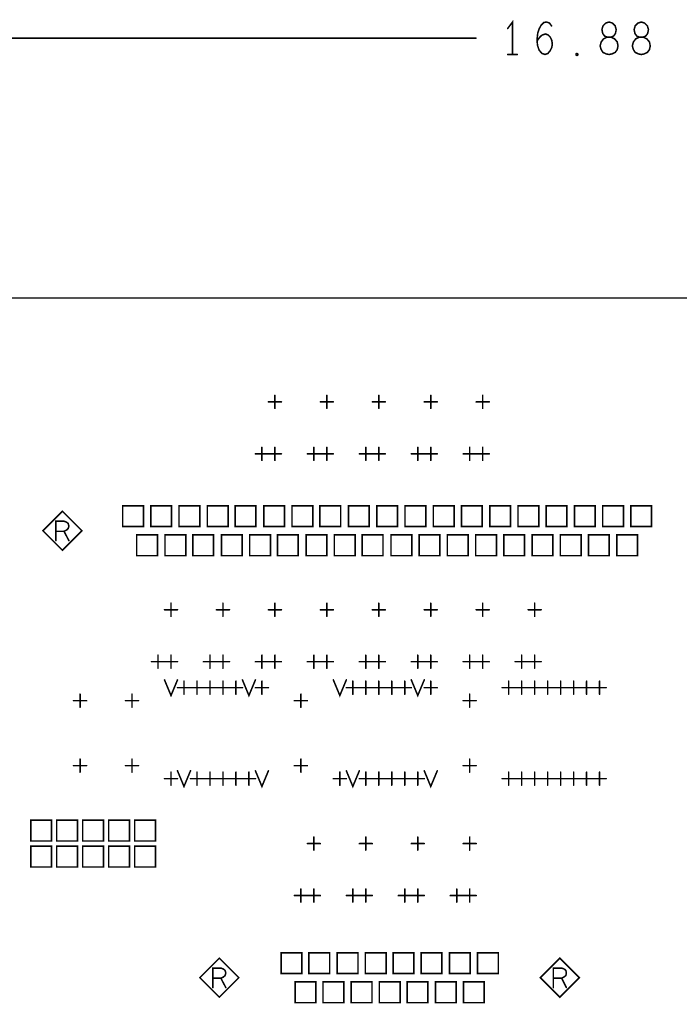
# Model space of a CAD drawing. Extents: x 28 to 61, y 24.9 to 46.
# Tile 8 of 51: x 35.2 to 37.7, y 30.2 to 34. Entities that reach past the tile are written whole.
import ezdxf

# ---------------------------------------------------------------- set-up
doc = ezdxf.new("R2010")
doc.units = 0
doc.layers.add('1', color=2, linetype='CONTINUOUS')

msp = doc.modelspace()

# ---------------------------------------------------------------- linework, layer by layer
at = {"layer": '1', "const_width": 0.006}
for points in [[(37.055, 33.852), (37.055, 33.977), (37.036, 33.952)], [(37.149, 33.904), (37.16, 33.919), (37.169, 33.927), (37.182, 33.931), (37.192, 33.927), (37.2, 33.919), (37.206, 33.906), (37.208, 33.892), (37.206, 33.879), (37.2, 33.867), (37.191, 33.856), (37.18, 33.852), (37.168, 33.856), (37.157, 33.869), (37.151, 33.887), (37.149, 33.908), (37.152, 33.935), (37.157, 33.95), (37.165, 33.965), (37.175, 33.975), (37.186, 33.977), (37.197, 33.973), (37.205, 33.962)], [(37.427, 33.852), (37.437, 33.854), (37.45, 33.86), (37.458, 33.871), (37.461, 33.885), (37.458, 33.9), (37.448, 33.912), (37.434, 33.919), (37.419, 33.919), (37.409, 33.923), (37.402, 33.933), (37.399, 33.948), (37.403, 33.962), (37.414, 33.973), (37.427, 33.977), (37.439, 33.973), (37.45, 33.962), (37.454, 33.948), (37.451, 33.933), (37.444, 33.923), (37.434, 33.919), (37.419, 33.919), (37.405, 33.912), (37.396, 33.9), (37.392, 33.885), (37.396, 33.871), (37.403, 33.86), (37.416, 33.854), (37.427, 33.852)], [(37.551, 33.852), (37.561, 33.854), (37.574, 33.86), (37.582, 33.871), (37.585, 33.885), (37.582, 33.9), (37.572, 33.912), (37.558, 33.919), (37.543, 33.919), (37.533, 33.923), (37.526, 33.933), (37.523, 33.948), (37.527, 33.962), (37.538, 33.973), (37.551, 33.977), (37.563, 33.973), (37.574, 33.962), (37.578, 33.948), (37.575, 33.933), (37.568, 33.923), (37.558, 33.919), (37.543, 33.919), (37.529, 33.912), (37.52, 33.9), (37.516, 33.885), (37.52, 33.871), (37.527, 33.86), (37.54, 33.854), (37.551, 33.852)], [(36.914, 33.915), (29.52, 33.915)], [(37.036, 33.852), (37.073, 33.852)], [(37.303, 33.848), (37.299, 33.85), (37.299, 33.854), (37.303, 33.856), (37.306, 33.854), (37.306, 33.85), (37.303, 33.848)], [(29.49, 26.525), (29.55, 26.465), (46.37, 26.465), (46.43, 26.525), (46.43, 32.855), (46.37, 32.915), (29.55, 32.915), (29.49, 32.855), (29.49, 26.525)], [(36.115, 32.515), (36.165, 32.515)], [(36.14, 32.49), (36.14, 32.54)], [(36.315, 32.515), (36.365, 32.515)], [(36.34, 32.49), (36.34, 32.54)], [(36.515, 32.515), (36.565, 32.515)], [(36.54, 32.49), (36.54, 32.54)], [(36.715, 32.515), (36.765, 32.515)], [(36.74, 32.49), (36.74, 32.54)], [(36.915, 32.515), (36.965, 32.515)], [(36.94, 32.49), (36.94, 32.54)], [(36.09, 32.29), (36.09, 32.34)], [(36.14, 32.29), (36.14, 32.34)], [(36.29, 32.29), (36.29, 32.34)], [(36.34, 32.29), (36.34, 32.34)], [(36.49, 32.29), (36.49, 32.34)], [(36.54, 32.29), (36.54, 32.34)], [(36.69, 32.29), (36.69, 32.34)], [(36.74, 32.29), (36.74, 32.34)], [(36.89, 32.29), (36.89, 32.34)], [(36.94, 32.29), (36.94, 32.34)], [(36.065, 32.315), (36.115, 32.315)], [(36.115, 32.315), (36.165, 32.315)], [(36.265, 32.315), (36.315, 32.315)], [(36.315, 32.315), (36.365, 32.315)], [(36.465, 32.315), (36.515, 32.315)], [(36.515, 32.315), (36.565, 32.315)], [(36.665, 32.315), (36.715, 32.315)], [(36.715, 32.315), (36.765, 32.315)], [(36.865, 32.315), (36.915, 32.315)], [(36.915, 32.315), (36.965, 32.315)], [(35.397, 32.019), (35.322, 32.094), (35.247, 32.019), (35.322, 31.944), (35.397, 32.019)], [(35.554, 32.035), (35.634, 32.035), (35.634, 32.115), (35.554, 32.115), (35.554, 32.035)], [(35.662, 32.035), (35.742, 32.035), (35.742, 32.115), (35.662, 32.115), (35.662, 32.035)], [(35.771, 32.035), (35.851, 32.035), (35.851, 32.115), (35.771, 32.115), (35.771, 32.035)], [(35.88, 32.035), (35.96, 32.035), (35.96, 32.115), (35.88, 32.115), (35.88, 32.035)], [(35.987, 32.035), (36.067, 32.035), (36.067, 32.115), (35.987, 32.115), (35.987, 32.035)], [(36.097, 32.035), (36.177, 32.035), (36.177, 32.115), (36.097, 32.115), (36.097, 32.035)], [(36.206, 32.035), (36.286, 32.035), (36.286, 32.115), (36.206, 32.115), (36.206, 32.035)], [(36.313, 32.035), (36.393, 32.035), (36.393, 32.115), (36.313, 32.115), (36.313, 32.035)], [(36.423, 32.035), (36.503, 32.035), (36.503, 32.115), (36.423, 32.115), (36.423, 32.035)], [(36.532, 32.035), (36.612, 32.035), (36.612, 32.115), (36.532, 32.115), (36.532, 32.035)], [(36.641, 32.035), (36.721, 32.035), (36.721, 32.115), (36.641, 32.115), (36.641, 32.035)], [(36.75, 32.035), (36.83, 32.035), (36.83, 32.115), (36.75, 32.115), (36.75, 32.035)], [(36.858, 32.035), (36.938, 32.035), (36.938, 32.115), (36.858, 32.115), (36.858, 32.035)], [(36.967, 32.035), (37.047, 32.035), (37.047, 32.115), (36.967, 32.115), (36.967, 32.035)], [(37.076, 32.035), (37.156, 32.035), (37.156, 32.115), (37.076, 32.115), (37.076, 32.035)], [(37.184, 32.035), (37.264, 32.035), (37.264, 32.115), (37.184, 32.115), (37.184, 32.035)], [(37.293, 32.035), (37.373, 32.035), (37.373, 32.115), (37.293, 32.115), (37.293, 32.035)], [(37.402, 32.035), (37.482, 32.035), (37.482, 32.115), (37.402, 32.115), (37.402, 32.035)], [(37.51, 32.035), (37.59, 32.035), (37.59, 32.115), (37.51, 32.115), (37.51, 32.035)], [(35.297, 31.981), (35.297, 32.056), (35.328, 32.056), (35.338, 32.052), (35.344, 32.047), (35.347, 32.037), (35.344, 32.027), (35.337, 32.021), (35.328, 32.017), (35.297, 32.017)], [(35.328, 32.017), (35.347, 31.981)], [(35.608, 31.923), (35.688, 31.923), (35.688, 32.003), (35.608, 32.003), (35.608, 31.923)], [(35.717, 31.923), (35.797, 31.923), (35.797, 32.003), (35.717, 32.003), (35.717, 31.923)], [(35.824, 31.923), (35.904, 31.923), (35.904, 32.003), (35.824, 32.003), (35.824, 31.923)], [(35.934, 31.923), (36.014, 31.923), (36.014, 32.003), (35.934, 32.003), (35.934, 31.923)], [(36.043, 31.923), (36.123, 31.923), (36.123, 32.003), (36.043, 32.003), (36.043, 31.923)], [(36.15, 31.923), (36.23, 31.923), (36.23, 32.003), (36.15, 32.003), (36.15, 31.923)], [(36.26, 31.923), (36.34, 31.923), (36.34, 32.003), (36.26, 32.003), (36.26, 31.923)], [(36.369, 31.923), (36.449, 31.923), (36.449, 32.003), (36.369, 32.003), (36.369, 31.923)], [(36.476, 31.923), (36.556, 31.923), (36.556, 32.003), (36.476, 32.003), (36.476, 31.923)], [(36.587, 31.923), (36.667, 31.923), (36.667, 32.003), (36.587, 32.003), (36.587, 31.923)], [(36.695, 31.923), (36.775, 31.923), (36.775, 32.003), (36.695, 32.003), (36.695, 31.923)], [(36.804, 31.923), (36.884, 31.923), (36.884, 32.003), (36.804, 32.003), (36.804, 31.923)], [(36.913, 31.923), (36.993, 31.923), (36.993, 32.003), (36.913, 32.003), (36.913, 31.923)], [(37.021, 31.923), (37.101, 31.923), (37.101, 32.003), (37.021, 32.003), (37.021, 31.923)], [(37.13, 31.923), (37.21, 31.923), (37.21, 32.003), (37.13, 32.003), (37.13, 31.923)], [(37.239, 31.923), (37.319, 31.923), (37.319, 32.003), (37.239, 32.003), (37.239, 31.923)], [(37.347, 31.923), (37.427, 31.923), (37.427, 32.003), (37.347, 32.003), (37.347, 31.923)], [(37.456, 31.923), (37.536, 31.923), (37.536, 32.003), (37.456, 32.003), (37.456, 31.923)], [(35.715, 31.715), (35.765, 31.715)], [(35.74, 31.69), (35.74, 31.74)], [(35.915, 31.715), (35.965, 31.715)], [(35.94, 31.69), (35.94, 31.74)], [(36.115, 31.715), (36.165, 31.715)], [(36.14, 31.69), (36.14, 31.74)], [(36.315, 31.715), (36.365, 31.715)], [(36.34, 31.69), (36.34, 31.74)], [(36.515, 31.715), (36.565, 31.715)], [(36.54, 31.69), (36.54, 31.74)], [(36.715, 31.715), (36.765, 31.715)], [(36.74, 31.69), (36.74, 31.74)], [(36.915, 31.715), (36.965, 31.715)], [(36.94, 31.69), (36.94, 31.74)], [(37.115, 31.715), (37.165, 31.715)], [(37.14, 31.69), (37.14, 31.74)], [(35.69, 31.49), (35.69, 31.54)], [(35.74, 31.49), (35.74, 31.54)], [(35.89, 31.49), (35.89, 31.54)], [(35.94, 31.49), (35.94, 31.54)], [(36.09, 31.49), (36.09, 31.54)], [(36.14, 31.49), (36.14, 31.54)], [(36.29, 31.49), (36.29, 31.54)], [(36.34, 31.49), (36.34, 31.54)], [(36.49, 31.49), (36.49, 31.54)], [(36.54, 31.49), (36.54, 31.54)], [(36.69, 31.49), (36.69, 31.54)], [(36.74, 31.49), (36.74, 31.54)], [(36.89, 31.49), (36.89, 31.54)], [(36.94, 31.49), (36.94, 31.54)], [(37.09, 31.49), (37.09, 31.54)], [(37.14, 31.49), (37.14, 31.54)], [(35.665, 31.515), (35.715, 31.515)], [(35.715, 31.515), (35.765, 31.515)], [(35.865, 31.515), (35.915, 31.515)], [(35.915, 31.515), (35.965, 31.515)], [(36.065, 31.515), (36.115, 31.515)], [(36.115, 31.515), (36.165, 31.515)], [(36.265, 31.515), (36.315, 31.515)], [(36.315, 31.515), (36.365, 31.515)], [(36.465, 31.515), (36.515, 31.515)], [(36.515, 31.515), (36.565, 31.515)], [(36.665, 31.515), (36.715, 31.515)], [(36.715, 31.515), (36.765, 31.515)], [(36.865, 31.515), (36.915, 31.515)], [(36.915, 31.515), (36.965, 31.515)], [(37.065, 31.515), (37.115, 31.515)], [(37.115, 31.515), (37.165, 31.515)], [(35.715, 31.445), (35.74, 31.385), (35.765, 31.445)], [(35.765, 31.415), (35.815, 31.415)], [(35.79, 31.39), (35.79, 31.44)], [(35.815, 31.415), (35.865, 31.415)], [(35.84, 31.39), (35.84, 31.44)], [(35.865, 31.415), (35.915, 31.415)], [(35.89, 31.39), (35.89, 31.44)], [(35.915, 31.415), (35.965, 31.415)], [(35.94, 31.39), (35.94, 31.44)], [(35.965, 31.415), (36.015, 31.415)], [(35.99, 31.39), (35.99, 31.44)], [(36.015, 31.445), (36.04, 31.385), (36.065, 31.445)], [(36.065, 31.415), (36.115, 31.415)], [(36.09, 31.39), (36.09, 31.44)], [(36.365, 31.445), (36.39, 31.385), (36.415, 31.445)], [(36.415, 31.415), (36.465, 31.415)], [(36.44, 31.39), (36.44, 31.44)], [(36.465, 31.415), (36.515, 31.415)], [(36.49, 31.39), (36.49, 31.44)], [(36.515, 31.415), (36.565, 31.415)], [(36.54, 31.39), (36.54, 31.44)], [(36.565, 31.415), (36.615, 31.415)], [(36.59, 31.39), (36.59, 31.44)], [(36.615, 31.415), (36.665, 31.415)], [(36.64, 31.39), (36.64, 31.44)], [(36.665, 31.445), (36.69, 31.385), (36.715, 31.445)], [(36.715, 31.415), (36.765, 31.415)], [(36.74, 31.39), (36.74, 31.44)], [(37.015, 31.415), (37.065, 31.415)], [(37.04, 31.39), (37.04, 31.44)], [(37.065, 31.415), (37.115, 31.415)], [(37.09, 31.39), (37.09, 31.44)], [(37.115, 31.415), (37.165, 31.415)], [(37.14, 31.39), (37.14, 31.44)], [(37.165, 31.415), (37.215, 31.415)], [(37.19, 31.39), (37.19, 31.44)], [(37.215, 31.415), (37.265, 31.415)], [(37.24, 31.39), (37.24, 31.44)], [(37.265, 31.415), (37.315, 31.415)], [(37.29, 31.39), (37.29, 31.44)], [(37.315, 31.415), (37.365, 31.415)], [(37.34, 31.39), (37.34, 31.44)], [(37.365, 31.415), (37.415, 31.415)], [(37.39, 31.39), (37.39, 31.44)], [(35.39, 31.34), (35.39, 31.39)], [(35.59, 31.34), (35.59, 31.39)], [(36.24, 31.34), (36.24, 31.39)], [(36.89, 31.34), (36.89, 31.39)], [(35.365, 31.365), (35.415, 31.365)], [(35.565, 31.365), (35.615, 31.365)], [(36.215, 31.365), (36.265, 31.365)], [(36.865, 31.365), (36.915, 31.365)], [(35.365, 31.115), (35.415, 31.115)], [(35.39, 31.09), (35.39, 31.14)], [(35.565, 31.115), (35.615, 31.115)], [(35.59, 31.09), (35.59, 31.14)], [(36.215, 31.115), (36.265, 31.115)], [(36.24, 31.09), (36.24, 31.14)], [(36.865, 31.115), (36.915, 31.115)], [(36.89, 31.09), (36.89, 31.14)], [(35.74, 31.04), (35.74, 31.09)], [(35.765, 31.095), (35.79, 31.035), (35.815, 31.095)], [(35.84, 31.04), (35.84, 31.09)], [(35.89, 31.04), (35.89, 31.09)], [(35.94, 31.04), (35.94, 31.09)], [(35.99, 31.04), (35.99, 31.09)], [(36.04, 31.04), (36.04, 31.09)], [(36.065, 31.095), (36.09, 31.035), (36.115, 31.095)], [(36.39, 31.04), (36.39, 31.09)], [(36.415, 31.095), (36.44, 31.035), (36.465, 31.095)], [(36.49, 31.04), (36.49, 31.09)], [(36.54, 31.04), (36.54, 31.09)], [(36.59, 31.04), (36.59, 31.09)], [(36.64, 31.04), (36.64, 31.09)], [(36.69, 31.04), (36.69, 31.09)], [(36.715, 31.095), (36.74, 31.035), (36.765, 31.095)], [(37.04, 31.04), (37.04, 31.09)], [(37.09, 31.04), (37.09, 31.09)], [(37.14, 31.04), (37.14, 31.09)], [(37.19, 31.04), (37.19, 31.09)], [(37.24, 31.04), (37.24, 31.09)], [(37.29, 31.04), (37.29, 31.09)], [(37.34, 31.04), (37.34, 31.09)], [(37.39, 31.04), (37.39, 31.09)], [(35.715, 31.065), (35.765, 31.065)], [(35.815, 31.065), (35.865, 31.065)], [(35.865, 31.065), (35.915, 31.065)], [(35.915, 31.065), (35.965, 31.065)], [(35.965, 31.065), (36.015, 31.065)], [(36.015, 31.065), (36.065, 31.065)], [(36.365, 31.065), (36.415, 31.065)], [(36.465, 31.065), (36.515, 31.065)], [(36.515, 31.065), (36.565, 31.065)], [(36.565, 31.065), (36.615, 31.065)], [(36.615, 31.065), (36.665, 31.065)], [(36.665, 31.065), (36.715, 31.065)], [(37.015, 31.065), (37.065, 31.065)], [(37.065, 31.065), (37.115, 31.065)], [(37.115, 31.065), (37.165, 31.065)], [(37.165, 31.065), (37.215, 31.065)], [(37.215, 31.065), (37.265, 31.065)], [(37.265, 31.065), (37.315, 31.065)], [(37.315, 31.065), (37.365, 31.065)], [(37.365, 31.065), (37.415, 31.065)], [(35.2, 30.825), (35.28, 30.825), (35.28, 30.905), (35.2, 30.905), (35.2, 30.825)], [(35.3, 30.825), (35.38, 30.825), (35.38, 30.905), (35.3, 30.905), (35.3, 30.825)], [(35.4, 30.825), (35.48, 30.825), (35.48, 30.905), (35.4, 30.905), (35.4, 30.825)], [(35.5, 30.825), (35.58, 30.825), (35.58, 30.905), (35.5, 30.905), (35.5, 30.825)], [(35.6, 30.825), (35.68, 30.825), (35.68, 30.905), (35.6, 30.905), (35.6, 30.825)], [(35.2, 30.725), (35.28, 30.725), (35.28, 30.805), (35.2, 30.805), (35.2, 30.725)], [(35.3, 30.725), (35.38, 30.725), (35.38, 30.805), (35.3, 30.805), (35.3, 30.725)], [(35.4, 30.725), (35.48, 30.725), (35.48, 30.805), (35.4, 30.805), (35.4, 30.725)], [(35.5, 30.725), (35.58, 30.725), (35.58, 30.805), (35.5, 30.805), (35.5, 30.725)], [(35.6, 30.725), (35.68, 30.725), (35.68, 30.805), (35.6, 30.805), (35.6, 30.725)], [(36.265, 30.815), (36.315, 30.815)], [(36.29, 30.79), (36.29, 30.84)], [(36.465, 30.815), (36.515, 30.815)], [(36.49, 30.79), (36.49, 30.84)], [(36.665, 30.815), (36.715, 30.815)], [(36.69, 30.79), (36.69, 30.84)], [(36.865, 30.815), (36.915, 30.815)], [(36.89, 30.79), (36.89, 30.84)], [(36.24, 30.59), (36.24, 30.64)], [(36.29, 30.59), (36.29, 30.64)], [(36.44, 30.59), (36.44, 30.64)], [(36.49, 30.59), (36.49, 30.64)], [(36.64, 30.59), (36.64, 30.64)], [(36.69, 30.59), (36.69, 30.64)], [(36.84, 30.59), (36.84, 30.64)], [(36.89, 30.59), (36.89, 30.64)], [(36.215, 30.615), (36.265, 30.615)], [(36.265, 30.615), (36.315, 30.615)], [(36.415, 30.615), (36.465, 30.615)], [(36.465, 30.615), (36.515, 30.615)], [(36.615, 30.615), (36.665, 30.615)], [(36.665, 30.615), (36.715, 30.615)], [(36.815, 30.615), (36.865, 30.615)], [(36.865, 30.615), (36.915, 30.615)], [(36.164, 30.315), (36.244, 30.315), (36.244, 30.395), (36.164, 30.395), (36.164, 30.315)], [(36.271, 30.315), (36.351, 30.315), (36.351, 30.395), (36.271, 30.395), (36.271, 30.315)], [(36.38, 30.315), (36.46, 30.315), (36.46, 30.395), (36.38, 30.395), (36.38, 30.315)], [(36.488, 30.315), (36.568, 30.315), (36.568, 30.395), (36.488, 30.395), (36.488, 30.315)], [(36.595, 30.315), (36.675, 30.315), (36.675, 30.395), (36.595, 30.395), (36.595, 30.315)], [(36.703, 30.315), (36.783, 30.315), (36.783, 30.395), (36.703, 30.395), (36.703, 30.315)], [(36.812, 30.315), (36.892, 30.315), (36.892, 30.395), (36.812, 30.395), (36.812, 30.315)], [(36.92, 30.315), (37, 30.315), (37, 30.395), (36.92, 30.395), (36.92, 30.315)], [(36.001, 30.299), (35.926, 30.374), (35.851, 30.299), (35.926, 30.224), (36.001, 30.299)], [(37.312, 30.299), (37.237, 30.374), (37.162, 30.299), (37.237, 30.224), (37.312, 30.299)], [(35.901, 30.261), (35.901, 30.336), (35.932, 30.336), (35.942, 30.332), (35.948, 30.327), (35.951, 30.317), (35.948, 30.307), (35.941, 30.301), (35.932, 30.297), (35.901, 30.297)], [(37.212, 30.261), (37.212, 30.336), (37.244, 30.336), (37.254, 30.332), (37.26, 30.327), (37.262, 30.317), (37.26, 30.307), (37.252, 30.301), (37.244, 30.297), (37.212, 30.297)], [(35.932, 30.297), (35.951, 30.261)], [(36.218, 30.203), (36.298, 30.203), (36.298, 30.283), (36.218, 30.283), (36.218, 30.203)], [(36.325, 30.203), (36.405, 30.203), (36.405, 30.283), (36.325, 30.283), (36.325, 30.203)], [(36.434, 30.203), (36.514, 30.203), (36.514, 30.283), (36.434, 30.283), (36.434, 30.203)], [(36.542, 30.203), (36.622, 30.203), (36.622, 30.283), (36.542, 30.283), (36.542, 30.203)], [(36.649, 30.203), (36.729, 30.203), (36.729, 30.283), (36.649, 30.283), (36.649, 30.203)], [(36.758, 30.203), (36.838, 30.203), (36.838, 30.283), (36.758, 30.283), (36.758, 30.203)], [(36.866, 30.203), (36.946, 30.203), (36.946, 30.283), (36.866, 30.283), (36.866, 30.203)], [(37.244, 30.297), (37.262, 30.261)]]:
    msp.add_lwpolyline(points, dxfattribs=at)
at = {"layer": '1', "const_width": 0.003}
for points in [[(37.0375, 33.952, 1), (37.0345, 33.952, 1)], [(37.2065, 33.962, 1), (37.2035, 33.962, 1)], [(36.9155, 33.915, 1), (36.9125, 33.915, 1)], [(37.1505, 33.904, 1), (37.1475, 33.904, 1)], [(37.0375, 33.852, 1), (37.0345, 33.852, 1)], [(37.0565, 33.852, 1), (37.0535, 33.852, 1)], [(37.0745, 33.852, 1), (37.0715, 33.852, 1)], [(37.3045, 33.848, 1), (37.3015, 33.848, 1)], [(37.3045, 33.848, 1), (37.3015, 33.848, 1)], [(37.4285, 33.852, 1), (37.4255, 33.852, 1)], [(37.4285, 33.852, 1), (37.4255, 33.852, 1)], [(37.5525, 33.852, 1), (37.5495, 33.852, 1)], [(37.5525, 33.852, 1), (37.5495, 33.852, 1)], [(36.1165, 32.515, 1), (36.1135, 32.515, 1)], [(36.1415, 32.54, 1), (36.1385, 32.54, 1)], [(36.1665, 32.515, 1), (36.1635, 32.515, 1)], [(36.3165, 32.515, 1), (36.3135, 32.515, 1)], [(36.3415, 32.54, 1), (36.3385, 32.54, 1)], [(36.3665, 32.515, 1), (36.3635, 32.515, 1)], [(36.5165, 32.515, 1), (36.5135, 32.515, 1)], [(36.5415, 32.54, 1), (36.5385, 32.54, 1)], [(36.5665, 32.515, 1), (36.5635, 32.515, 1)], [(36.7165, 32.515, 1), (36.7135, 32.515, 1)], [(36.7415, 32.54, 1), (36.7385, 32.54, 1)], [(36.7665, 32.515, 1), (36.7635, 32.515, 1)], [(36.9165, 32.515, 1), (36.9135, 32.515, 1)], [(36.9415, 32.54, 1), (36.9385, 32.54, 1)], [(36.9665, 32.515, 1), (36.9635, 32.515, 1)], [(36.1415, 32.49, 1), (36.1385, 32.49, 1)], [(36.3415, 32.49, 1), (36.3385, 32.49, 1)], [(36.5415, 32.49, 1), (36.5385, 32.49, 1)], [(36.7415, 32.49, 1), (36.7385, 32.49, 1)], [(36.9415, 32.49, 1), (36.9385, 32.49, 1)], [(36.0915, 32.34, 1), (36.0885, 32.34, 1)], [(36.1415, 32.34, 1), (36.1385, 32.34, 1)], [(36.2915, 32.34, 1), (36.2885, 32.34, 1)], [(36.3415, 32.34, 1), (36.3385, 32.34, 1)], [(36.4915, 32.34, 1), (36.4885, 32.34, 1)], [(36.5415, 32.34, 1), (36.5385, 32.34, 1)], [(36.6915, 32.34, 1), (36.6885, 32.34, 1)], [(36.7415, 32.34, 1), (36.7385, 32.34, 1)], [(36.8915, 32.34, 1), (36.8885, 32.34, 1)], [(36.9415, 32.34, 1), (36.9385, 32.34, 1)], [(36.0665, 32.315, 1), (36.0635, 32.315, 1)], [(36.0915, 32.29, 1), (36.0885, 32.29, 1)], [(36.1165, 32.315, 1), (36.1135, 32.315, 1)], [(36.1165, 32.315, 1), (36.1135, 32.315, 1)], [(36.1415, 32.29, 1), (36.1385, 32.29, 1)], [(36.1665, 32.315, 1), (36.1635, 32.315, 1)], [(36.2665, 32.315, 1), (36.2635, 32.315, 1)], [(36.2915, 32.29, 1), (36.2885, 32.29, 1)], [(36.3165, 32.315, 1), (36.3135, 32.315, 1)], [(36.3165, 32.315, 1), (36.3135, 32.315, 1)], [(36.3415, 32.29, 1), (36.3385, 32.29, 1)], [(36.3665, 32.315, 1), (36.3635, 32.315, 1)], [(36.4665, 32.315, 1), (36.4635, 32.315, 1)], [(36.4915, 32.29, 1), (36.4885, 32.29, 1)], [(36.5165, 32.315, 1), (36.5135, 32.315, 1)], [(36.5165, 32.315, 1), (36.5135, 32.315, 1)], [(36.5415, 32.29, 1), (36.5385, 32.29, 1)], [(36.5665, 32.315, 1), (36.5635, 32.315, 1)], [(36.6665, 32.315, 1), (36.6635, 32.315, 1)], [(36.6915, 32.29, 1), (36.6885, 32.29, 1)], [(36.7165, 32.315, 1), (36.7135, 32.315, 1)], [(36.7165, 32.315, 1), (36.7135, 32.315, 1)], [(36.7415, 32.29, 1), (36.7385, 32.29, 1)], [(36.7665, 32.315, 1), (36.7635, 32.315, 1)], [(36.8665, 32.315, 1), (36.8635, 32.315, 1)], [(36.8915, 32.29, 1), (36.8885, 32.29, 1)], [(36.9165, 32.315, 1), (36.9135, 32.315, 1)], [(36.9165, 32.315, 1), (36.9135, 32.315, 1)], [(36.9415, 32.29, 1), (36.9385, 32.29, 1)], [(36.9665, 32.315, 1), (36.9635, 32.315, 1)], [(35.3985, 32.019, 1), (35.3955, 32.019, 1)], [(35.3985, 32.019, 1), (35.3955, 32.019, 1)], [(35.5555, 32.035, 1), (35.5525, 32.035, 1)], [(35.5555, 32.035, 1), (35.5525, 32.035, 1)], [(35.6635, 32.035, 1), (35.6605, 32.035, 1)], [(35.6635, 32.035, 1), (35.6605, 32.035, 1)], [(35.7725, 32.035, 1), (35.7695, 32.035, 1)], [(35.7725, 32.035, 1), (35.7695, 32.035, 1)], [(35.8815, 32.035, 1), (35.8785, 32.035, 1)], [(35.8815, 32.035, 1), (35.8785, 32.035, 1)], [(35.9885, 32.035, 1), (35.9855, 32.035, 1)], [(35.9885, 32.035, 1), (35.9855, 32.035, 1)], [(36.0985, 32.035, 1), (36.0955, 32.035, 1)], [(36.0985, 32.035, 1), (36.0955, 32.035, 1)], [(36.2075, 32.035, 1), (36.2045, 32.035, 1)], [(36.2075, 32.035, 1), (36.2045, 32.035, 1)], [(36.3145, 32.035, 1), (36.3115, 32.035, 1)], [(36.3145, 32.035, 1), (36.3115, 32.035, 1)], [(36.4245, 32.035, 1), (36.4215, 32.035, 1)], [(36.4245, 32.035, 1), (36.4215, 32.035, 1)], [(36.5335, 32.035, 1), (36.5305, 32.035, 1)], [(36.5335, 32.035, 1), (36.5305, 32.035, 1)], [(36.6425, 32.035, 1), (36.6395, 32.035, 1)], [(36.6425, 32.035, 1), (36.6395, 32.035, 1)], [(36.7515, 32.035, 1), (36.7485, 32.035, 1)], [(36.7515, 32.035, 1), (36.7485, 32.035, 1)], [(36.8595, 32.035, 1), (36.8565, 32.035, 1)], [(36.8595, 32.035, 1), (36.8565, 32.035, 1)], [(36.9685, 32.035, 1), (36.9655, 32.035, 1)], [(36.9685, 32.035, 1), (36.9655, 32.035, 1)], [(37.0775, 32.035, 1), (37.0745, 32.035, 1)], [(37.0775, 32.035, 1), (37.0745, 32.035, 1)], [(37.1855, 32.035, 1), (37.1825, 32.035, 1)], [(37.1855, 32.035, 1), (37.1825, 32.035, 1)], [(37.2945, 32.035, 1), (37.2915, 32.035, 1)], [(37.2945, 32.035, 1), (37.2915, 32.035, 1)], [(37.4035, 32.035, 1), (37.4005, 32.035, 1)], [(37.4035, 32.035, 1), (37.4005, 32.035, 1)], [(37.5115, 32.035, 1), (37.5085, 32.035, 1)], [(37.5115, 32.035, 1), (37.5085, 32.035, 1)], [(35.2985, 32.017, 1), (35.2955, 32.017, 1)], [(35.2985, 31.981, 1), (35.2955, 31.981, 1)], [(35.3295, 32.017, 1), (35.3265, 32.017, 1)], [(35.3485, 31.981, 1), (35.3455, 31.981, 1)], [(35.6095, 31.923, 1), (35.6065, 31.923, 1)], [(35.6095, 31.923, 1), (35.6065, 31.923, 1)], [(35.7185, 31.923, 1), (35.7155, 31.923, 1)], [(35.7185, 31.923, 1), (35.7155, 31.923, 1)], [(35.8255, 31.923, 1), (35.8225, 31.923, 1)], [(35.8255, 31.923, 1), (35.8225, 31.923, 1)], [(35.9355, 31.923, 1), (35.9325, 31.923, 1)], [(35.9355, 31.923, 1), (35.9325, 31.923, 1)], [(36.0445, 31.923, 1), (36.0415, 31.923, 1)], [(36.0445, 31.923, 1), (36.0415, 31.923, 1)], [(36.1515, 31.923, 1), (36.1485, 31.923, 1)], [(36.1515, 31.923, 1), (36.1485, 31.923, 1)], [(36.2615, 31.923, 1), (36.2585, 31.923, 1)], [(36.2615, 31.923, 1), (36.2585, 31.923, 1)], [(36.3705, 31.923, 1), (36.3675, 31.923, 1)], [(36.3705, 31.923, 1), (36.3675, 31.923, 1)], [(36.4775, 31.923, 1), (36.4745, 31.923, 1)], [(36.4775, 31.923, 1), (36.4745, 31.923, 1)], [(36.5885, 31.923, 1), (36.5855, 31.923, 1)], [(36.5885, 31.923, 1), (36.5855, 31.923, 1)], [(36.6965, 31.923, 1), (36.6935, 31.923, 1)], [(36.6965, 31.923, 1), (36.6935, 31.923, 1)], [(36.8055, 31.923, 1), (36.8025, 31.923, 1)], [(36.8055, 31.923, 1), (36.8025, 31.923, 1)], [(36.9145, 31.923, 1), (36.9115, 31.923, 1)], [(36.9145, 31.923, 1), (36.9115, 31.923, 1)], [(37.0225, 31.923, 1), (37.0195, 31.923, 1)], [(37.0225, 31.923, 1), (37.0195, 31.923, 1)], [(37.1315, 31.923, 1), (37.1285, 31.923, 1)], [(37.1315, 31.923, 1), (37.1285, 31.923, 1)], [(37.2405, 31.923, 1), (37.2375, 31.923, 1)], [(37.2405, 31.923, 1), (37.2375, 31.923, 1)], [(37.3485, 31.923, 1), (37.3455, 31.923, 1)], [(37.3485, 31.923, 1), (37.3455, 31.923, 1)], [(37.4575, 31.923, 1), (37.4545, 31.923, 1)], [(37.4575, 31.923, 1), (37.4545, 31.923, 1)], [(35.7165, 31.715, 1), (35.7135, 31.715, 1)], [(35.7415, 31.74, 1), (35.7385, 31.74, 1)], [(35.7665, 31.715, 1), (35.7635, 31.715, 1)], [(35.9165, 31.715, 1), (35.9135, 31.715, 1)], [(35.9415, 31.74, 1), (35.9385, 31.74, 1)], [(35.9665, 31.715, 1), (35.9635, 31.715, 1)], [(36.1165, 31.715, 1), (36.1135, 31.715, 1)], [(36.1415, 31.74, 1), (36.1385, 31.74, 1)], [(36.1665, 31.715, 1), (36.1635, 31.715, 1)], [(36.3165, 31.715, 1), (36.3135, 31.715, 1)], [(36.3415, 31.74, 1), (36.3385, 31.74, 1)], [(36.3665, 31.715, 1), (36.3635, 31.715, 1)], [(36.5165, 31.715, 1), (36.5135, 31.715, 1)], [(36.5415, 31.74, 1), (36.5385, 31.74, 1)], [(36.5665, 31.715, 1), (36.5635, 31.715, 1)], [(36.7165, 31.715, 1), (36.7135, 31.715, 1)], [(36.7415, 31.74, 1), (36.7385, 31.74, 1)], [(36.7665, 31.715, 1), (36.7635, 31.715, 1)], [(36.9165, 31.715, 1), (36.9135, 31.715, 1)], [(36.9415, 31.74, 1), (36.9385, 31.74, 1)], [(36.9665, 31.715, 1), (36.9635, 31.715, 1)], [(37.1165, 31.715, 1), (37.1135, 31.715, 1)], [(37.1415, 31.74, 1), (37.1385, 31.74, 1)], [(37.1665, 31.715, 1), (37.1635, 31.715, 1)], [(35.7415, 31.69, 1), (35.7385, 31.69, 1)], [(35.9415, 31.69, 1), (35.9385, 31.69, 1)], [(36.1415, 31.69, 1), (36.1385, 31.69, 1)], [(36.3415, 31.69, 1), (36.3385, 31.69, 1)], [(36.5415, 31.69, 1), (36.5385, 31.69, 1)], [(36.7415, 31.69, 1), (36.7385, 31.69, 1)], [(36.9415, 31.69, 1), (36.9385, 31.69, 1)], [(37.1415, 31.69, 1), (37.1385, 31.69, 1)], [(35.6915, 31.54, 1), (35.6885, 31.54, 1)], [(35.7415, 31.54, 1), (35.7385, 31.54, 1)], [(35.8915, 31.54, 1), (35.8885, 31.54, 1)], [(35.9415, 31.54, 1), (35.9385, 31.54, 1)], [(36.0915, 31.54, 1), (36.0885, 31.54, 1)], [(36.1415, 31.54, 1), (36.1385, 31.54, 1)], [(36.2915, 31.54, 1), (36.2885, 31.54, 1)], [(36.3415, 31.54, 1), (36.3385, 31.54, 1)], [(36.4915, 31.54, 1), (36.4885, 31.54, 1)], [(36.5415, 31.54, 1), (36.5385, 31.54, 1)], [(36.6915, 31.54, 1), (36.6885, 31.54, 1)], [(36.7415, 31.54, 1), (36.7385, 31.54, 1)], [(36.8915, 31.54, 1), (36.8885, 31.54, 1)], [(36.9415, 31.54, 1), (36.9385, 31.54, 1)], [(37.0915, 31.54, 1), (37.0885, 31.54, 1)], [(37.1415, 31.54, 1), (37.1385, 31.54, 1)], [(35.6665, 31.515, 1), (35.6635, 31.515, 1)], [(35.6915, 31.49, 1), (35.6885, 31.49, 1)], [(35.7165, 31.515, 1), (35.7135, 31.515, 1)], [(35.7165, 31.515, 1), (35.7135, 31.515, 1)], [(35.7415, 31.49, 1), (35.7385, 31.49, 1)], [(35.7665, 31.515, 1), (35.7635, 31.515, 1)], [(35.8665, 31.515, 1), (35.8635, 31.515, 1)], [(35.8915, 31.49, 1), (35.8885, 31.49, 1)], [(35.9165, 31.515, 1), (35.9135, 31.515, 1)], [(35.9165, 31.515, 1), (35.9135, 31.515, 1)], [(35.9415, 31.49, 1), (35.9385, 31.49, 1)], [(35.9665, 31.515, 1), (35.9635, 31.515, 1)], [(36.0665, 31.515, 1), (36.0635, 31.515, 1)], [(36.0915, 31.49, 1), (36.0885, 31.49, 1)], [(36.1165, 31.515, 1), (36.1135, 31.515, 1)], [(36.1165, 31.515, 1), (36.1135, 31.515, 1)], [(36.1415, 31.49, 1), (36.1385, 31.49, 1)], [(36.1665, 31.515, 1), (36.1635, 31.515, 1)], [(36.2665, 31.515, 1), (36.2635, 31.515, 1)], [(36.2915, 31.49, 1), (36.2885, 31.49, 1)], [(36.3165, 31.515, 1), (36.3135, 31.515, 1)], [(36.3165, 31.515, 1), (36.3135, 31.515, 1)], [(36.3415, 31.49, 1), (36.3385, 31.49, 1)], [(36.3665, 31.515, 1), (36.3635, 31.515, 1)], [(36.4665, 31.515, 1), (36.4635, 31.515, 1)], [(36.4915, 31.49, 1), (36.4885, 31.49, 1)], [(36.5165, 31.515, 1), (36.5135, 31.515, 1)], [(36.5165, 31.515, 1), (36.5135, 31.515, 1)], [(36.5415, 31.49, 1), (36.5385, 31.49, 1)], [(36.5665, 31.515, 1), (36.5635, 31.515, 1)], [(36.6665, 31.515, 1), (36.6635, 31.515, 1)], [(36.6915, 31.49, 1), (36.6885, 31.49, 1)], [(36.7165, 31.515, 1), (36.7135, 31.515, 1)], [(36.7165, 31.515, 1), (36.7135, 31.515, 1)], [(36.7415, 31.49, 1), (36.7385, 31.49, 1)], [(36.7665, 31.515, 1), (36.7635, 31.515, 1)], [(36.8665, 31.515, 1), (36.8635, 31.515, 1)], [(36.8915, 31.49, 1), (36.8885, 31.49, 1)], [(36.9165, 31.515, 1), (36.9135, 31.515, 1)], [(36.9165, 31.515, 1), (36.9135, 31.515, 1)], [(36.9415, 31.49, 1), (36.9385, 31.49, 1)], [(36.9665, 31.515, 1), (36.9635, 31.515, 1)], [(37.0665, 31.515, 1), (37.0635, 31.515, 1)], [(37.0915, 31.49, 1), (37.0885, 31.49, 1)], [(37.1165, 31.515, 1), (37.1135, 31.515, 1)], [(37.1165, 31.515, 1), (37.1135, 31.515, 1)], [(37.1415, 31.49, 1), (37.1385, 31.49, 1)], [(37.1665, 31.515, 1), (37.1635, 31.515, 1)], [(35.7165, 31.445, 1), (35.7135, 31.445, 1)], [(35.7665, 31.445, 1), (35.7635, 31.445, 1)], [(35.7665, 31.415, 1), (35.7635, 31.415, 1)], [(35.7915, 31.44, 1), (35.7885, 31.44, 1)], [(35.8165, 31.415, 1), (35.8135, 31.415, 1)], [(35.8165, 31.415, 1), (35.8135, 31.415, 1)], [(35.8415, 31.44, 1), (35.8385, 31.44, 1)], [(35.8665, 31.415, 1), (35.8635, 31.415, 1)], [(35.8665, 31.415, 1), (35.8635, 31.415, 1)], [(35.8915, 31.44, 1), (35.8885, 31.44, 1)], [(35.9165, 31.415, 1), (35.9135, 31.415, 1)], [(35.9165, 31.415, 1), (35.9135, 31.415, 1)], [(35.9415, 31.44, 1), (35.9385, 31.44, 1)], [(35.9665, 31.415, 1), (35.9635, 31.415, 1)], [(35.9665, 31.415, 1), (35.9635, 31.415, 1)], [(35.9915, 31.44, 1), (35.9885, 31.44, 1)], [(36.0165, 31.445, 1), (36.0135, 31.445, 1)], [(36.0165, 31.415, 1), (36.0135, 31.415, 1)], [(36.0665, 31.445, 1), (36.0635, 31.445, 1)], [(36.0665, 31.415, 1), (36.0635, 31.415, 1)], [(36.0915, 31.44, 1), (36.0885, 31.44, 1)], [(36.1165, 31.415, 1), (36.1135, 31.415, 1)], [(36.3665, 31.445, 1), (36.3635, 31.445, 1)], [(36.4165, 31.445, 1), (36.4135, 31.445, 1)], [(36.4165, 31.415, 1), (36.4135, 31.415, 1)], [(36.4415, 31.44, 1), (36.4385, 31.44, 1)], [(36.4665, 31.415, 1), (36.4635, 31.415, 1)], [(36.4665, 31.415, 1), (36.4635, 31.415, 1)], [(36.4915, 31.44, 1), (36.4885, 31.44, 1)], [(36.5165, 31.415, 1), (36.5135, 31.415, 1)], [(36.5165, 31.415, 1), (36.5135, 31.415, 1)], [(36.5415, 31.44, 1), (36.5385, 31.44, 1)], [(36.5665, 31.415, 1), (36.5635, 31.415, 1)], [(36.5665, 31.415, 1), (36.5635, 31.415, 1)], [(36.5915, 31.44, 1), (36.5885, 31.44, 1)], [(36.6165, 31.415, 1), (36.6135, 31.415, 1)], [(36.6165, 31.415, 1), (36.6135, 31.415, 1)], [(36.6415, 31.44, 1), (36.6385, 31.44, 1)], [(36.6665, 31.445, 1), (36.6635, 31.445, 1)], [(36.6665, 31.415, 1), (36.6635, 31.415, 1)], [(36.7165, 31.445, 1), (36.7135, 31.445, 1)], [(36.7165, 31.415, 1), (36.7135, 31.415, 1)], [(36.7415, 31.44, 1), (36.7385, 31.44, 1)], [(36.7665, 31.415, 1), (36.7635, 31.415, 1)], [(37.0165, 31.415, 1), (37.0135, 31.415, 1)], [(37.0415, 31.44, 1), (37.0385, 31.44, 1)], [(37.0665, 31.415, 1), (37.0635, 31.415, 1)], [(37.0665, 31.415, 1), (37.0635, 31.415, 1)], [(37.0915, 31.44, 1), (37.0885, 31.44, 1)], [(37.1165, 31.415, 1), (37.1135, 31.415, 1)], [(37.1165, 31.415, 1), (37.1135, 31.415, 1)], [(37.1415, 31.44, 1), (37.1385, 31.44, 1)], [(37.1665, 31.415, 1), (37.1635, 31.415, 1)], [(37.1665, 31.415, 1), (37.1635, 31.415, 1)], [(37.1915, 31.44, 1), (37.1885, 31.44, 1)], [(37.2165, 31.415, 1), (37.2135, 31.415, 1)], [(37.2165, 31.415, 1), (37.2135, 31.415, 1)], [(37.2415, 31.44, 1), (37.2385, 31.44, 1)], [(37.2665, 31.415, 1), (37.2635, 31.415, 1)], [(37.2665, 31.415, 1), (37.2635, 31.415, 1)], [(37.2915, 31.44, 1), (37.2885, 31.44, 1)], [(37.3165, 31.415, 1), (37.3135, 31.415, 1)], [(37.3165, 31.415, 1), (37.3135, 31.415, 1)], [(37.3415, 31.44, 1), (37.3385, 31.44, 1)], [(37.3665, 31.415, 1), (37.3635, 31.415, 1)], [(37.3665, 31.415, 1), (37.3635, 31.415, 1)], [(37.3915, 31.44, 1), (37.3885, 31.44, 1)], [(37.4165, 31.415, 1), (37.4135, 31.415, 1)], [(35.3915, 31.39, 1), (35.3885, 31.39, 1)], [(35.5915, 31.39, 1), (35.5885, 31.39, 1)], [(35.7915, 31.39, 1), (35.7885, 31.39, 1)], [(35.8415, 31.39, 1), (35.8385, 31.39, 1)], [(35.8915, 31.39, 1), (35.8885, 31.39, 1)], [(35.9415, 31.39, 1), (35.9385, 31.39, 1)], [(35.9915, 31.39, 1), (35.9885, 31.39, 1)], [(36.0915, 31.39, 1), (36.0885, 31.39, 1)], [(36.2415, 31.39, 1), (36.2385, 31.39, 1)], [(36.4415, 31.39, 1), (36.4385, 31.39, 1)], [(36.4915, 31.39, 1), (36.4885, 31.39, 1)], [(36.5415, 31.39, 1), (36.5385, 31.39, 1)], [(36.5915, 31.39, 1), (36.5885, 31.39, 1)], [(36.6415, 31.39, 1), (36.6385, 31.39, 1)], [(36.7415, 31.39, 1), (36.7385, 31.39, 1)], [(36.8915, 31.39, 1), (36.8885, 31.39, 1)], [(37.0415, 31.39, 1), (37.0385, 31.39, 1)], [(37.0915, 31.39, 1), (37.0885, 31.39, 1)], [(37.1415, 31.39, 1), (37.1385, 31.39, 1)], [(37.1915, 31.39, 1), (37.1885, 31.39, 1)], [(37.2415, 31.39, 1), (37.2385, 31.39, 1)], [(37.2915, 31.39, 1), (37.2885, 31.39, 1)], [(37.3415, 31.39, 1), (37.3385, 31.39, 1)], [(37.3915, 31.39, 1), (37.3885, 31.39, 1)], [(35.3665, 31.365, 1), (35.3635, 31.365, 1)], [(35.3915, 31.34, 1), (35.3885, 31.34, 1)], [(35.4165, 31.365, 1), (35.4135, 31.365, 1)], [(35.5665, 31.365, 1), (35.5635, 31.365, 1)], [(35.5915, 31.34, 1), (35.5885, 31.34, 1)], [(35.6165, 31.365, 1), (35.6135, 31.365, 1)], [(36.2165, 31.365, 1), (36.2135, 31.365, 1)], [(36.2415, 31.34, 1), (36.2385, 31.34, 1)], [(36.2665, 31.365, 1), (36.2635, 31.365, 1)], [(36.8665, 31.365, 1), (36.8635, 31.365, 1)], [(36.8915, 31.34, 1), (36.8885, 31.34, 1)], [(36.9165, 31.365, 1), (36.9135, 31.365, 1)], [(35.3665, 31.115, 1), (35.3635, 31.115, 1)], [(35.3915, 31.14, 1), (35.3885, 31.14, 1)], [(35.4165, 31.115, 1), (35.4135, 31.115, 1)], [(35.5665, 31.115, 1), (35.5635, 31.115, 1)], [(35.5915, 31.14, 1), (35.5885, 31.14, 1)], [(35.6165, 31.115, 1), (35.6135, 31.115, 1)], [(36.2165, 31.115, 1), (36.2135, 31.115, 1)], [(36.2415, 31.14, 1), (36.2385, 31.14, 1)], [(36.2665, 31.115, 1), (36.2635, 31.115, 1)], [(36.8665, 31.115, 1), (36.8635, 31.115, 1)], [(36.8915, 31.14, 1), (36.8885, 31.14, 1)], [(36.9165, 31.115, 1), (36.9135, 31.115, 1)], [(35.3915, 31.09, 1), (35.3885, 31.09, 1)], [(35.5915, 31.09, 1), (35.5885, 31.09, 1)], [(35.7415, 31.09, 1), (35.7385, 31.09, 1)], [(35.7665, 31.095, 1), (35.7635, 31.095, 1)], [(35.8165, 31.095, 1), (35.8135, 31.095, 1)], [(35.8415, 31.09, 1), (35.8385, 31.09, 1)], [(35.8915, 31.09, 1), (35.8885, 31.09, 1)], [(35.9415, 31.09, 1), (35.9385, 31.09, 1)], [(35.9915, 31.09, 1), (35.9885, 31.09, 1)], [(36.0415, 31.09, 1), (36.0385, 31.09, 1)], [(36.0665, 31.095, 1), (36.0635, 31.095, 1)], [(36.1165, 31.095, 1), (36.1135, 31.095, 1)], [(36.2415, 31.09, 1), (36.2385, 31.09, 1)], [(36.3915, 31.09, 1), (36.3885, 31.09, 1)], [(36.4165, 31.095, 1), (36.4135, 31.095, 1)], [(36.4665, 31.095, 1), (36.4635, 31.095, 1)], [(36.4915, 31.09, 1), (36.4885, 31.09, 1)], [(36.5415, 31.09, 1), (36.5385, 31.09, 1)], [(36.5915, 31.09, 1), (36.5885, 31.09, 1)], [(36.6415, 31.09, 1), (36.6385, 31.09, 1)], [(36.6915, 31.09, 1), (36.6885, 31.09, 1)], [(36.7165, 31.095, 1), (36.7135, 31.095, 1)], [(36.7665, 31.095, 1), (36.7635, 31.095, 1)], [(36.8915, 31.09, 1), (36.8885, 31.09, 1)], [(37.0415, 31.09, 1), (37.0385, 31.09, 1)], [(37.0915, 31.09, 1), (37.0885, 31.09, 1)], [(37.1415, 31.09, 1), (37.1385, 31.09, 1)], [(37.1915, 31.09, 1), (37.1885, 31.09, 1)], [(37.2415, 31.09, 1), (37.2385, 31.09, 1)], [(37.2915, 31.09, 1), (37.2885, 31.09, 1)], [(37.3415, 31.09, 1), (37.3385, 31.09, 1)], [(37.3915, 31.09, 1), (37.3885, 31.09, 1)], [(35.7165, 31.065, 1), (35.7135, 31.065, 1)], [(35.7415, 31.04, 1), (35.7385, 31.04, 1)], [(35.7665, 31.065, 1), (35.7635, 31.065, 1)], [(35.8165, 31.065, 1), (35.8135, 31.065, 1)], [(35.8415, 31.04, 1), (35.8385, 31.04, 1)], [(35.8665, 31.065, 1), (35.8635, 31.065, 1)], [(35.8665, 31.065, 1), (35.8635, 31.065, 1)], [(35.8915, 31.04, 1), (35.8885, 31.04, 1)], [(35.9165, 31.065, 1), (35.9135, 31.065, 1)], [(35.9165, 31.065, 1), (35.9135, 31.065, 1)], [(35.9415, 31.04, 1), (35.9385, 31.04, 1)], [(35.9665, 31.065, 1), (35.9635, 31.065, 1)], [(35.9665, 31.065, 1), (35.9635, 31.065, 1)], [(35.9915, 31.04, 1), (35.9885, 31.04, 1)], [(36.0165, 31.065, 1), (36.0135, 31.065, 1)], [(36.0165, 31.065, 1), (36.0135, 31.065, 1)], [(36.0415, 31.04, 1), (36.0385, 31.04, 1)], [(36.0665, 31.065, 1), (36.0635, 31.065, 1)], [(36.3665, 31.065, 1), (36.3635, 31.065, 1)], [(36.3915, 31.04, 1), (36.3885, 31.04, 1)], [(36.4165, 31.065, 1), (36.4135, 31.065, 1)], [(36.4665, 31.065, 1), (36.4635, 31.065, 1)], [(36.4915, 31.04, 1), (36.4885, 31.04, 1)], [(36.5165, 31.065, 1), (36.5135, 31.065, 1)], [(36.5165, 31.065, 1), (36.5135, 31.065, 1)], [(36.5415, 31.04, 1), (36.5385, 31.04, 1)], [(36.5665, 31.065, 1), (36.5635, 31.065, 1)], [(36.5665, 31.065, 1), (36.5635, 31.065, 1)], [(36.5915, 31.04, 1), (36.5885, 31.04, 1)], [(36.6165, 31.065, 1), (36.6135, 31.065, 1)], [(36.6165, 31.065, 1), (36.6135, 31.065, 1)], [(36.6415, 31.04, 1), (36.6385, 31.04, 1)], [(36.6665, 31.065, 1), (36.6635, 31.065, 1)], [(36.6665, 31.065, 1), (36.6635, 31.065, 1)], [(36.6915, 31.04, 1), (36.6885, 31.04, 1)], [(36.7165, 31.065, 1), (36.7135, 31.065, 1)], [(37.0165, 31.065, 1), (37.0135, 31.065, 1)], [(37.0415, 31.04, 1), (37.0385, 31.04, 1)], [(37.0665, 31.065, 1), (37.0635, 31.065, 1)], [(37.0665, 31.065, 1), (37.0635, 31.065, 1)], [(37.0915, 31.04, 1), (37.0885, 31.04, 1)], [(37.1165, 31.065, 1), (37.1135, 31.065, 1)], [(37.1165, 31.065, 1), (37.1135, 31.065, 1)], [(37.1415, 31.04, 1), (37.1385, 31.04, 1)], [(37.1665, 31.065, 1), (37.1635, 31.065, 1)], [(37.1665, 31.065, 1), (37.1635, 31.065, 1)], [(37.1915, 31.04, 1), (37.1885, 31.04, 1)], [(37.2165, 31.065, 1), (37.2135, 31.065, 1)], [(37.2165, 31.065, 1), (37.2135, 31.065, 1)], [(37.2415, 31.04, 1), (37.2385, 31.04, 1)], [(37.2665, 31.065, 1), (37.2635, 31.065, 1)], [(37.2665, 31.065, 1), (37.2635, 31.065, 1)], [(37.2915, 31.04, 1), (37.2885, 31.04, 1)], [(37.3165, 31.065, 1), (37.3135, 31.065, 1)], [(37.3165, 31.065, 1), (37.3135, 31.065, 1)], [(37.3415, 31.04, 1), (37.3385, 31.04, 1)], [(37.3665, 31.065, 1), (37.3635, 31.065, 1)], [(37.3665, 31.065, 1), (37.3635, 31.065, 1)], [(37.3915, 31.04, 1), (37.3885, 31.04, 1)], [(37.4165, 31.065, 1), (37.4135, 31.065, 1)], [(35.2015, 30.825, 1), (35.1985, 30.825, 1)], [(35.2015, 30.825, 1), (35.1985, 30.825, 1)], [(35.3015, 30.825, 1), (35.2985, 30.825, 1)], [(35.3015, 30.825, 1), (35.2985, 30.825, 1)], [(35.4015, 30.825, 1), (35.3985, 30.825, 1)], [(35.4015, 30.825, 1), (35.3985, 30.825, 1)], [(35.5015, 30.825, 1), (35.4985, 30.825, 1)], [(35.5015, 30.825, 1), (35.4985, 30.825, 1)], [(35.6015, 30.825, 1), (35.5985, 30.825, 1)], [(35.6015, 30.825, 1), (35.5985, 30.825, 1)], [(36.2665, 30.815, 1), (36.2635, 30.815, 1)], [(36.2915, 30.84, 1), (36.2885, 30.84, 1)], [(36.3165, 30.815, 1), (36.3135, 30.815, 1)], [(36.4665, 30.815, 1), (36.4635, 30.815, 1)], [(36.4915, 30.84, 1), (36.4885, 30.84, 1)], [(36.5165, 30.815, 1), (36.5135, 30.815, 1)], [(36.6665, 30.815, 1), (36.6635, 30.815, 1)], [(36.6915, 30.84, 1), (36.6885, 30.84, 1)], [(36.7165, 30.815, 1), (36.7135, 30.815, 1)], [(36.8665, 30.815, 1), (36.8635, 30.815, 1)], [(36.8915, 30.84, 1), (36.8885, 30.84, 1)], [(36.9165, 30.815, 1), (36.9135, 30.815, 1)], [(36.2915, 30.79, 1), (36.2885, 30.79, 1)], [(36.4915, 30.79, 1), (36.4885, 30.79, 1)], [(36.6915, 30.79, 1), (36.6885, 30.79, 1)], [(36.8915, 30.79, 1), (36.8885, 30.79, 1)], [(35.2015, 30.725, 1), (35.1985, 30.725, 1)], [(35.2015, 30.725, 1), (35.1985, 30.725, 1)], [(35.3015, 30.725, 1), (35.2985, 30.725, 1)], [(35.3015, 30.725, 1), (35.2985, 30.725, 1)], [(35.4015, 30.725, 1), (35.3985, 30.725, 1)], [(35.4015, 30.725, 1), (35.3985, 30.725, 1)], [(35.5015, 30.725, 1), (35.4985, 30.725, 1)], [(35.5015, 30.725, 1), (35.4985, 30.725, 1)], [(35.6015, 30.725, 1), (35.5985, 30.725, 1)], [(35.6015, 30.725, 1), (35.5985, 30.725, 1)], [(36.2415, 30.64, 1), (36.2385, 30.64, 1)], [(36.2915, 30.64, 1), (36.2885, 30.64, 1)], [(36.4415, 30.64, 1), (36.4385, 30.64, 1)], [(36.4915, 30.64, 1), (36.4885, 30.64, 1)], [(36.6415, 30.64, 1), (36.6385, 30.64, 1)], [(36.6915, 30.64, 1), (36.6885, 30.64, 1)], [(36.8415, 30.64, 1), (36.8385, 30.64, 1)], [(36.8915, 30.64, 1), (36.8885, 30.64, 1)], [(36.2165, 30.615, 1), (36.2135, 30.615, 1)], [(36.2415, 30.59, 1), (36.2385, 30.59, 1)], [(36.2665, 30.615, 1), (36.2635, 30.615, 1)], [(36.2665, 30.615, 1), (36.2635, 30.615, 1)], [(36.2915, 30.59, 1), (36.2885, 30.59, 1)], [(36.3165, 30.615, 1), (36.3135, 30.615, 1)], [(36.4165, 30.615, 1), (36.4135, 30.615, 1)], [(36.4415, 30.59, 1), (36.4385, 30.59, 1)], [(36.4665, 30.615, 1), (36.4635, 30.615, 1)], [(36.4665, 30.615, 1), (36.4635, 30.615, 1)], [(36.4915, 30.59, 1), (36.4885, 30.59, 1)], [(36.5165, 30.615, 1), (36.5135, 30.615, 1)], [(36.6165, 30.615, 1), (36.6135, 30.615, 1)], [(36.6415, 30.59, 1), (36.6385, 30.59, 1)], [(36.6665, 30.615, 1), (36.6635, 30.615, 1)], [(36.6665, 30.615, 1), (36.6635, 30.615, 1)], [(36.6915, 30.59, 1), (36.6885, 30.59, 1)], [(36.7165, 30.615, 1), (36.7135, 30.615, 1)], [(36.8165, 30.615, 1), (36.8135, 30.615, 1)], [(36.8415, 30.59, 1), (36.8385, 30.59, 1)], [(36.8665, 30.615, 1), (36.8635, 30.615, 1)], [(36.8665, 30.615, 1), (36.8635, 30.615, 1)], [(36.8915, 30.59, 1), (36.8885, 30.59, 1)], [(36.9165, 30.615, 1), (36.9135, 30.615, 1)], [(36.1655, 30.315, 1), (36.1625, 30.315, 1)], [(36.1655, 30.315, 1), (36.1625, 30.315, 1)], [(36.2725, 30.315, 1), (36.2695, 30.315, 1)], [(36.2725, 30.315, 1), (36.2695, 30.315, 1)], [(36.3815, 30.315, 1), (36.3785, 30.315, 1)], [(36.3815, 30.315, 1), (36.3785, 30.315, 1)], [(36.4895, 30.315, 1), (36.4865, 30.315, 1)], [(36.4895, 30.315, 1), (36.4865, 30.315, 1)], [(36.5965, 30.315, 1), (36.5935, 30.315, 1)], [(36.5965, 30.315, 1), (36.5935, 30.315, 1)], [(36.7045, 30.315, 1), (36.7015, 30.315, 1)], [(36.7045, 30.315, 1), (36.7015, 30.315, 1)], [(36.8135, 30.315, 1), (36.8105, 30.315, 1)], [(36.8135, 30.315, 1), (36.8105, 30.315, 1)], [(36.9215, 30.315, 1), (36.9185, 30.315, 1)], [(36.9215, 30.315, 1), (36.9185, 30.315, 1)], [(35.9025, 30.297, 1), (35.8995, 30.297, 1)], [(35.9335, 30.297, 1), (35.9305, 30.297, 1)], [(36.0025, 30.299, 1), (35.9995, 30.299, 1)], [(36.0025, 30.299, 1), (35.9995, 30.299, 1)], [(37.2135, 30.297, 1), (37.2105, 30.297, 1)], [(37.2455, 30.297, 1), (37.2425, 30.297, 1)], [(37.3135, 30.299, 1), (37.3105, 30.299, 1)], [(37.3135, 30.299, 1), (37.3105, 30.299, 1)], [(35.9025, 30.261, 1), (35.8995, 30.261, 1)], [(35.9525, 30.261, 1), (35.9495, 30.261, 1)], [(37.2135, 30.261, 1), (37.2105, 30.261, 1)], [(37.2635, 30.261, 1), (37.2605, 30.261, 1)], [(36.2195, 30.203, 1), (36.2165, 30.203, 1)], [(36.2195, 30.203, 1), (36.2165, 30.203, 1)], [(36.3265, 30.203, 1), (36.3235, 30.203, 1)], [(36.3265, 30.203, 1), (36.3235, 30.203, 1)], [(36.4355, 30.203, 1), (36.4325, 30.203, 1)], [(36.4355, 30.203, 1), (36.4325, 30.203, 1)], [(36.5435, 30.203, 1), (36.5405, 30.203, 1)], [(36.5435, 30.203, 1), (36.5405, 30.203, 1)], [(36.6505, 30.203, 1), (36.6475, 30.203, 1)], [(36.6505, 30.203, 1), (36.6475, 30.203, 1)], [(36.7595, 30.203, 1), (36.7565, 30.203, 1)], [(36.7595, 30.203, 1), (36.7565, 30.203, 1)], [(36.8675, 30.203, 1), (36.8645, 30.203, 1)], [(36.8675, 30.203, 1), (36.8645, 30.203, 1)]]:
    msp.add_lwpolyline(points, format="xyb", close=True, dxfattribs=at)

doc.saveas('drawing.dxf')
